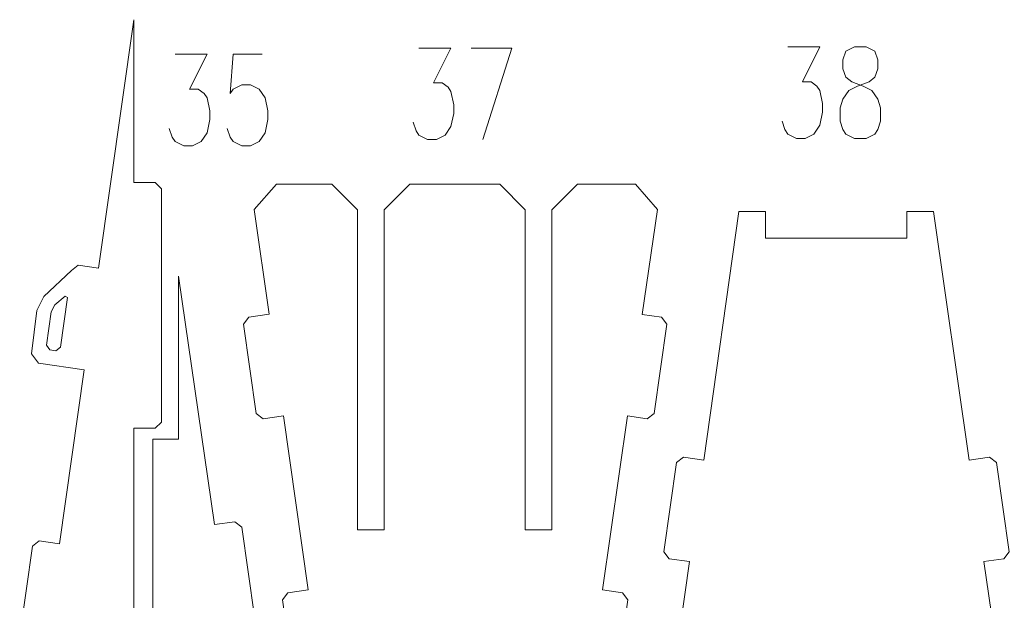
# Model space of a CAD drawing. Header units: inches. Extents: x -6.8 to 7, y -5.3 to 5.3.
# Tile 3 of 7: x -6.7 to -1.9, y 2.3 to 5.1. Entities that reach past the tile are written whole.
import ezdxf

# ---------------------------------------------------------------- set-up
doc = ezdxf.new("R2010")
doc.units = ezdxf.units.IN
doc.header["$MEASUREMENT"] = 0
doc.layers.add('Layer 1', color=7, linetype='Continuous')

msp = doc.modelspace()

# ---------------------------------------------------------------- linework, layer by layer
at = {"layer": 'Layer 1', "lineweight": 9}
for points, knots in [([(-6.054, 4.3524), (-6.054, 4.3524), (-6.1586, 4.3524), (-6.1586, 4.3524), (-6.1586, 4.3524), (-6.1586, 4.3524), (-6.1586, 5.1457), (-6.1586, 5.1457), (-6.1586, 5.1457), (-6.1586, 5.1457), (-6.3299, 3.9356), (-6.3299, 3.9356), (-6.3299, 3.9356), (-6.3299, 3.9356), (-6.4287, 3.9496), (-6.4287, 3.9496), (-6.4287, 3.9496), (-6.4287, 3.9496), (-6.4626, 3.9241), (-6.4626, 3.9241), (-6.4626, 3.9241), (-6.4626, 3.9241), (-6.5971, 3.7965), (-6.5971, 3.7965), (-6.5971, 3.7965), (-6.5971, 3.7965), (-6.6311, 3.7293), (-6.6311, 3.7293), (-6.6311, 3.7293), (-6.6311, 3.7293), (-6.6573, 3.5174), (-6.6573, 3.5174), (-6.6573, 3.5174), (-6.6573, 3.5174), (-6.6227, 3.4721), (-6.6227, 3.4721), (-6.6227, 3.4721), (-6.6227, 3.4721), (-6.3999, 3.4406), (-6.3999, 3.4406), (-6.3999, 3.4406), (-6.3999, 3.4406), (-6.5199, 2.5926), (-6.5199, 2.5926), (-6.5199, 2.5926), (-6.5199, 2.5926), (-6.6189, 2.6066), (-6.6189, 2.6066), (-6.6189, 2.6066), (-6.6189, 2.6066), (-6.6528, 2.5811), (-6.6528, 2.5811), (-6.6528, 2.5811), (-6.6528, 2.5811), (-6.7145, 2.1455), (-6.7145, 2.1455), (-6.7145, 2.1455), (-6.7145, 2.1455), (-6.689, 2.1115), (-6.689, 2.1115), (-6.689, 2.1115), (-6.689, 2.1115), (-6.59, 2.0975), (-6.59, 2.0975), (-6.59, 2.0975), (-6.59, 2.0975), (-6.6623, 1.5869), (-6.6623, 1.5869), (-6.6623, 1.5869), (-6.6623, 1.5869), (-6.5548, 1.4631), (-6.5548, 1.4631), (-6.5548, 1.4631), (-6.5548, 1.4631), (-6.4319, 1.4631), (-6.4319, 1.4631)], [0, 0, 0, 0, 0.05, 0.05, 0.05, 0.05, 0.1, 0.1, 0.1, 0.1, 0.15, 0.15, 0.15, 0.15, 0.2, 0.2, 0.2, 0.2, 0.25, 0.25, 0.25, 0.25, 0.3, 0.3, 0.3, 0.3, 0.35, 0.35, 0.35, 0.35, 0.4, 0.4, 0.4, 0.4, 0.45, 0.45, 0.45, 0.45, 0.5, 0.5, 0.5, 0.5, 0.55, 0.55, 0.55, 0.55, 0.6, 0.6, 0.6, 0.6, 0.65, 0.65, 0.65, 0.65, 0.7, 0.7, 0.7, 0.7, 0.75, 0.75, 0.75, 0.75, 0.8, 0.8, 0.8, 0.8, 0.85, 0.85, 0.85, 0.85, 0.9, 0.9, 0.9, 0.9, 1, 1, 1, 1]), ([(-6.3616, 1.4631), (-6.3616, 1.4631), (-6.2836, 1.4631), (-6.2836, 1.4631), (-6.2836, 1.4631), (-6.2836, 1.4631), (-6.1586, 1.5881), (-6.1586, 1.5881), (-6.1586, 1.5881), (-6.1586, 1.5881), (-6.1586, 3.1553), (-6.1586, 3.1553), (-6.1586, 3.1553), (-6.1586, 3.1553), (-6.054, 3.1553), (-6.054, 3.1553), (-6.054, 3.1553), (-6.054, 3.1553), (-6.024, 3.1853), (-6.024, 3.1853), (-6.024, 3.1853), (-6.024, 3.1853), (-6.024, 4.3224), (-6.024, 4.3224)], [0, 0, 0, 0, 0.142857, 0.142857, 0.142857, 0.142857, 0.285714, 0.285714, 0.285714, 0.285714, 0.428571, 0.428571, 0.428571, 0.428571, 0.571429, 0.571429, 0.571429, 0.571429, 0.714286, 0.714286, 0.714286, 0.714286, 1, 1, 1, 1]), ([(-4.6268, 0.7923), (-4.6268, 0.7923), (-4.9373, 0.7923), (-4.9373, 0.7923), (-4.9373, 0.7923), (-4.9373, 0.7923), (-4.9373, 0.6625), (-4.9373, 0.6625), (-4.9373, 0.6625), (-4.9373, 0.6625), (-5.0673, 0.6625), (-5.0673, 0.6625), (-5.0673, 0.6625), (-5.0673, 0.6625), (-5.2385, 1.8726), (-5.2385, 1.8726), (-5.2385, 1.8726), (-5.2385, 1.8726), (-5.3374, 1.8586), (-5.3374, 1.8586), (-5.3374, 1.8586), (-5.3374, 1.8586), (-5.3713, 1.8841), (-5.3713, 1.8841), (-5.3713, 1.8841), (-5.3713, 1.8841), (-5.433, 2.3198), (-5.433, 2.3198), (-5.433, 2.3198), (-5.433, 2.3198), (-5.4075, 2.3537), (-5.4075, 2.3537), (-5.4075, 2.3537), (-5.4075, 2.3537), (-5.3086, 2.3677), (-5.3086, 2.3677), (-5.3086, 2.3677), (-5.3086, 2.3677), (-5.4286, 3.2157), (-5.4286, 3.2157), (-5.4286, 3.2157), (-5.4286, 3.2157), (-5.5276, 3.2016), (-5.5276, 3.2016), (-5.5276, 3.2016), (-5.5276, 3.2016), (-5.5615, 3.2271), (-5.5615, 3.2271), (-5.5615, 3.2271), (-5.5615, 3.2271), (-5.6232, 3.6628), (-5.6232, 3.6628), (-5.6232, 3.6628), (-5.6232, 3.6628), (-5.5977, 3.6967), (-5.5977, 3.6967), (-5.5977, 3.6967), (-5.5977, 3.6967), (-5.4987, 3.7107), (-5.4987, 3.7107), (-5.4987, 3.7107), (-5.4987, 3.7107), (-5.5709, 4.2214), (-5.5709, 4.2214), (-5.5709, 4.2214), (-5.5709, 4.2214), (-5.4634, 4.3451), (-5.4634, 4.3451), (-5.4634, 4.3451), (-5.4634, 4.3451), (-5.3305, 4.3451), (-5.3305, 4.3451)], [0, 0, 0, 0, 0.052632, 0.052632, 0.052632, 0.052632, 0.105263, 0.105263, 0.105263, 0.105263, 0.157895, 0.157895, 0.157895, 0.157895, 0.210526, 0.210526, 0.210526, 0.210526, 0.263158, 0.263158, 0.263158, 0.263158, 0.315789, 0.315789, 0.315789, 0.315789, 0.368421, 0.368421, 0.368421, 0.368421, 0.421053, 0.421053, 0.421053, 0.421053, 0.473684, 0.473684, 0.473684, 0.473684, 0.526316, 0.526316, 0.526316, 0.526316, 0.578947, 0.578947, 0.578947, 0.578947, 0.631579, 0.631579, 0.631579, 0.631579, 0.684211, 0.684211, 0.684211, 0.684211, 0.736842, 0.736842, 0.736842, 0.736842, 0.789474, 0.789474, 0.789474, 0.789474, 0.842105, 0.842105, 0.842105, 0.842105, 0.894737, 0.894737, 0.894737, 0.894737, 1, 1, 1, 1]), ([(-5.3084, 4.3451), (-5.3084, 4.3451), (-5.1923, 4.3451), (-5.1923, 4.3451), (-5.1923, 4.3451), (-5.1923, 4.3451), (-5.0673, 4.2201), (-5.0673, 4.2201), (-5.0673, 4.2201), (-5.0673, 4.2201), (-5.0673, 2.66), (-5.0673, 2.66), (-5.0673, 2.66), (-5.0673, 2.66), (-4.9373, 2.66), (-4.9373, 2.66), (-4.9373, 2.66), (-4.9373, 2.66), (-4.9373, 4.2201), (-4.9373, 4.2201), (-4.9373, 4.2201), (-4.9373, 4.2201), (-4.8123, 4.3451), (-4.8123, 4.3451), (-4.8123, 4.3451), (-4.8123, 4.3451), (-4.6268, 4.3451), (-4.6268, 4.3451)], [0, 0, 0, 0, 0.125, 0.125, 0.125, 0.125, 0.25, 0.25, 0.25, 0.25, 0.375, 0.375, 0.375, 0.375, 0.5, 0.5, 0.5, 0.5, 0.625, 0.625, 0.625, 0.625, 0.75, 0.75, 0.75, 0.75, 1, 1, 1, 1]), ([(-4.5602, 4.3451), (-4.5602, 4.3451), (-4.3748, 4.3451), (-4.3748, 4.3451), (-4.3748, 4.3451), (-4.3748, 4.3451), (-4.2498, 4.2201), (-4.2498, 4.2201), (-4.2498, 4.2201), (-4.2498, 4.2201), (-4.2498, 2.66), (-4.2498, 2.66), (-4.2498, 2.66), (-4.2498, 2.66), (-4.1198, 2.66), (-4.1198, 2.66), (-4.1198, 2.66), (-4.1198, 2.66), (-4.1198, 4.2201), (-4.1198, 4.2201), (-4.1198, 4.2201), (-4.1198, 4.2201), (-3.9948, 4.3451), (-3.9948, 4.3451), (-3.9948, 4.3451), (-3.9948, 4.3451), (-3.8786, 4.3451), (-3.8786, 4.3451)], [0, 0, 0, 0, 0.125, 0.125, 0.125, 0.125, 0.25, 0.25, 0.25, 0.25, 0.375, 0.375, 0.375, 0.375, 0.5, 0.5, 0.5, 0.5, 0.625, 0.625, 0.625, 0.625, 0.75, 0.75, 0.75, 0.75, 1, 1, 1, 1]), ([(-3.8565, 4.3451), (-3.8565, 4.3451), (-3.7129, 4.3451), (-3.7129, 4.3451), (-3.7129, 4.3451), (-3.7129, 4.3451), (-3.6058, 4.2214), (-3.6058, 4.2214), (-3.6058, 4.2214), (-3.6058, 4.2214), (-3.6797, 3.71), (-3.6797, 3.71), (-3.6797, 3.71), (-3.6797, 3.71), (-3.5858, 3.6967), (-3.5858, 3.6967), (-3.5858, 3.6967), (-3.5858, 3.6967), (-3.5603, 3.6628), (-3.5603, 3.6628), (-3.5603, 3.6628), (-3.5603, 3.6628), (-3.622, 3.2271), (-3.622, 3.2271), (-3.622, 3.2271), (-3.622, 3.2271), (-3.6559, 3.2016), (-3.6559, 3.2016), (-3.6559, 3.2016), (-3.6559, 3.2016), (-3.7511, 3.2151), (-3.7511, 3.2151), (-3.7511, 3.2151), (-3.7511, 3.2151), (-3.8735, 2.3675), (-3.8735, 2.3675), (-3.8735, 2.3675), (-3.8735, 2.3675), (-3.776, 2.3537), (-3.776, 2.3537), (-3.776, 2.3537), (-3.776, 2.3537), (-3.7505, 2.3197), (-3.7505, 2.3197), (-3.7505, 2.3197), (-3.7505, 2.3197), (-3.8122, 1.8841), (-3.8122, 1.8841), (-3.8122, 1.8841), (-3.8122, 1.8841), (-3.8461, 1.8586), (-3.8461, 1.8586), (-3.8461, 1.8586), (-3.8461, 1.8586), (-3.945, 1.8726), (-3.945, 1.8726), (-3.945, 1.8726), (-3.945, 1.8726), (-4.1198, 0.6625), (-4.1198, 0.6625), (-4.1198, 0.6625), (-4.1198, 0.6625), (-4.2498, 0.6625), (-4.2498, 0.6625), (-4.2498, 0.6625), (-4.2498, 0.6625), (-4.2498, 0.7923), (-4.2498, 0.7923), (-4.2498, 0.7923), (-4.2498, 0.7923), (-4.5602, 0.7923), (-4.5602, 0.7923)], [0, 0, 0, 0, 0.052632, 0.052632, 0.052632, 0.052632, 0.105263, 0.105263, 0.105263, 0.105263, 0.157895, 0.157895, 0.157895, 0.157895, 0.210526, 0.210526, 0.210526, 0.210526, 0.263158, 0.263158, 0.263158, 0.263158, 0.315789, 0.315789, 0.315789, 0.315789, 0.368421, 0.368421, 0.368421, 0.368421, 0.421053, 0.421053, 0.421053, 0.421053, 0.473684, 0.473684, 0.473684, 0.473684, 0.526316, 0.526316, 0.526316, 0.526316, 0.578947, 0.578947, 0.578947, 0.578947, 0.631579, 0.631579, 0.631579, 0.631579, 0.684211, 0.684211, 0.684211, 0.684211, 0.736842, 0.736842, 0.736842, 0.736842, 0.789474, 0.789474, 0.789474, 0.789474, 0.842105, 0.842105, 0.842105, 0.842105, 0.894737, 0.894737, 0.894737, 0.894737, 1, 1, 1, 1]), ([(-2.8677, 4.0808), (-2.8677, 4.0808), (-3.0782, 4.0808), (-3.0782, 4.0808), (-3.0782, 4.0808), (-3.0782, 4.0808), (-3.0782, 4.2106), (-3.0782, 4.2106), (-3.0782, 4.2106), (-3.0782, 4.2106), (-3.2082, 4.2106), (-3.2082, 4.2106), (-3.2082, 4.2106), (-3.2082, 4.2106), (-3.3794, 3.0005), (-3.3794, 3.0005), (-3.3794, 3.0005), (-3.3794, 3.0005), (-3.4783, 3.0145), (-3.4783, 3.0145), (-3.4783, 3.0145), (-3.4783, 3.0145), (-3.5122, 2.989), (-3.5122, 2.989), (-3.5122, 2.989), (-3.5122, 2.989), (-3.5739, 2.5534), (-3.5739, 2.5534), (-3.5739, 2.5534), (-3.5739, 2.5534), (-3.5484, 2.5195), (-3.5484, 2.5195), (-3.5484, 2.5195), (-3.5484, 2.5195), (-3.4495, 2.5055), (-3.4495, 2.5055), (-3.4495, 2.5055), (-3.4495, 2.5055), (-3.5695, 1.6575), (-3.5695, 1.6575), (-3.5695, 1.6575), (-3.5695, 1.6575), (-3.6685, 1.6715), (-3.6685, 1.6715), (-3.6685, 1.6715), (-3.6685, 1.6715), (-3.7024, 1.646), (-3.7024, 1.646), (-3.7024, 1.646), (-3.7024, 1.646), (-3.7641, 1.2103), (-3.7641, 1.2103), (-3.7641, 1.2103), (-3.7641, 1.2103), (-3.7386, 1.1764), (-3.7386, 1.1764), (-3.7386, 1.1764), (-3.7386, 1.1764), (-3.6396, 1.1624), (-3.6396, 1.1624), (-3.6396, 1.1624), (-3.6396, 1.1624), (-3.764, 0.2834), (-3.764, 0.2834), (-3.764, 0.2834), (-3.764, 0.2834), (-3.894, 0.2834), (-3.894, 0.2834), (-3.894, 0.2834), (-3.894, 0.2834), (-3.894, -0.0814), (-3.894, -0.0814), (-3.894, -0.0814), (-3.894, -0.0814), (-4.124, -0.0814), (-4.124, -0.0814), (-4.124, -0.0814), (-4.124, -0.0814), (-4.154, -0.1114), (-4.154, -0.1114), (-4.154, -0.1114), (-4.154, -0.1114), (-4.154, -0.3814), (-4.154, -0.3814), (-4.154, -0.3814), (-4.154, -0.3814), (-4.124, -0.4114), (-4.124, -0.4114), (-4.124, -0.4114), (-4.124, -0.4114), (-3.4714, -0.4114), (-3.4714, -0.4114)], [0, 0, 0, 0, 0.041667, 0.041667, 0.041667, 0.041667, 0.083333, 0.083333, 0.083333, 0.083333, 0.125, 0.125, 0.125, 0.125, 0.166667, 0.166667, 0.166667, 0.166667, 0.208333, 0.208333, 0.208333, 0.208333, 0.25, 0.25, 0.25, 0.25, 0.291667, 0.291667, 0.291667, 0.291667, 0.333333, 0.333333, 0.333333, 0.333333, 0.375, 0.375, 0.375, 0.375, 0.416667, 0.416667, 0.416667, 0.416667, 0.458333, 0.458333, 0.458333, 0.458333, 0.5, 0.5, 0.5, 0.5, 0.541667, 0.541667, 0.541667, 0.541667, 0.583333, 0.583333, 0.583333, 0.583333, 0.625, 0.625, 0.625, 0.625, 0.666667, 0.666667, 0.666667, 0.666667, 0.708333, 0.708333, 0.708333, 0.708333, 0.75, 0.75, 0.75, 0.75, 0.791667, 0.791667, 0.791667, 0.791667, 0.833333, 0.833333, 0.833333, 0.833333, 0.875, 0.875, 0.875, 0.875, 0.916667, 0.916667, 0.916667, 0.916667, 1, 1, 1, 1]), ([(-1.9974, -0.4114), (-1.9974, -0.4114), (-1.3303, -0.4114), (-1.3303, -0.4114), (-1.3303, -0.4114), (-1.3303, -0.4114), (-1.3003, -0.3814), (-1.3003, -0.3814), (-1.3003, -0.3814), (-1.3003, -0.3814), (-1.3003, -0.1114), (-1.3003, -0.1114), (-1.3003, -0.1114), (-1.3003, -0.1114), (-1.3303, -0.0814), (-1.3303, -0.0814), (-1.3303, -0.0814), (-1.3303, -0.0814), (-1.5603, -0.0814), (-1.5603, -0.0814), (-1.5603, -0.0814), (-1.5603, -0.0814), (-1.5603, 0.2612), (-1.5603, 0.2612), (-1.5603, 0.2612), (-1.5603, 0.2612), (-1.6903, 0.2612), (-1.6903, 0.2612), (-1.6903, 0.2612), (-1.6903, 0.2612), (-1.8206, 1.1632), (-1.8206, 1.1632), (-1.8206, 1.1632), (-1.8206, 1.1632), (-1.7268, 1.1765), (-1.7268, 1.1765), (-1.7268, 1.1765), (-1.7268, 1.1765), (-1.7013, 1.2104), (-1.7013, 1.2104), (-1.7013, 1.2104), (-1.7013, 1.2104), (-1.763, 1.646), (-1.763, 1.646), (-1.763, 1.646), (-1.763, 1.646), (-1.7969, 1.6715), (-1.7969, 1.6715), (-1.7969, 1.6715), (-1.7969, 1.6715), (-1.892, 1.658), (-1.892, 1.658), (-1.892, 1.658), (-1.892, 1.658), (-2.0145, 2.5057), (-2.0145, 2.5057), (-2.0145, 2.5057), (-2.0145, 2.5057), (-1.9169, 2.5195), (-1.9169, 2.5195), (-1.9169, 2.5195), (-1.9169, 2.5195), (-1.8914, 2.5534), (-1.8914, 2.5534), (-1.8914, 2.5534), (-1.8914, 2.5534), (-1.9531, 2.989), (-1.9531, 2.989), (-1.9531, 2.989), (-1.9531, 2.989), (-1.987, 3.0145), (-1.987, 3.0145), (-1.987, 3.0145), (-1.987, 3.0145), (-2.0859, 3.0005), (-2.0859, 3.0005), (-2.0859, 3.0005), (-2.0859, 3.0005), (-2.2607, 4.2106), (-2.2607, 4.2106), (-2.2607, 4.2106), (-2.2607, 4.2106), (-2.3907, 4.2106), (-2.3907, 4.2106), (-2.3907, 4.2106), (-2.3907, 4.2106), (-2.3907, 4.0808), (-2.3907, 4.0808), (-2.3907, 4.0808), (-2.3907, 4.0808), (-2.6011, 4.0808), (-2.6011, 4.0808)], [0, 0, 0, 0, 0.041667, 0.041667, 0.041667, 0.041667, 0.083333, 0.083333, 0.083333, 0.083333, 0.125, 0.125, 0.125, 0.125, 0.166667, 0.166667, 0.166667, 0.166667, 0.208333, 0.208333, 0.208333, 0.208333, 0.25, 0.25, 0.25, 0.25, 0.291667, 0.291667, 0.291667, 0.291667, 0.333333, 0.333333, 0.333333, 0.333333, 0.375, 0.375, 0.375, 0.375, 0.416667, 0.416667, 0.416667, 0.416667, 0.458333, 0.458333, 0.458333, 0.458333, 0.5, 0.5, 0.5, 0.5, 0.541667, 0.541667, 0.541667, 0.541667, 0.583333, 0.583333, 0.583333, 0.583333, 0.625, 0.625, 0.625, 0.625, 0.666667, 0.666667, 0.666667, 0.666667, 0.708333, 0.708333, 0.708333, 0.708333, 0.75, 0.75, 0.75, 0.75, 0.791667, 0.791667, 0.791667, 0.791667, 0.833333, 0.833333, 0.833333, 0.833333, 0.875, 0.875, 0.875, 0.875, 0.916667, 0.916667, 0.916667, 0.916667, 1, 1, 1, 1]), ([(-5.6407, 0.2131), (-5.6407, 0.2131), (-5.5331, 0.2131), (-5.5331, 0.2131), (-5.5331, 0.2131), (-5.5331, 0.2131), (-5.426, 0.3368), (-5.426, 0.3368), (-5.426, 0.3368), (-5.426, 0.3368), (-5.4998, 0.8483), (-5.4998, 0.8483), (-5.4998, 0.8483), (-5.4998, 0.8483), (-5.406, 0.8616), (-5.406, 0.8616), (-5.406, 0.8616), (-5.406, 0.8616), (-5.3805, 0.8955), (-5.3805, 0.8955), (-5.3805, 0.8955), (-5.3805, 0.8955), (-5.4422, 1.3311), (-5.4422, 1.3311), (-5.4422, 1.3311), (-5.4422, 1.3311), (-5.4761, 1.3566), (-5.4761, 1.3566), (-5.4761, 1.3566), (-5.4761, 1.3566), (-5.5713, 1.3431), (-5.5713, 1.3431), (-5.5713, 1.3431), (-5.5713, 1.3431), (-5.6937, 2.1908), (-5.6937, 2.1908), (-5.6937, 2.1908), (-5.6937, 2.1908), (-5.5962, 2.2046), (-5.5962, 2.2046), (-5.5962, 2.2046), (-5.5962, 2.2046), (-5.5707, 2.2385), (-5.5707, 2.2385), (-5.5707, 2.2385), (-5.5707, 2.2385), (-5.6324, 2.6742), (-5.6324, 2.6742), (-5.6324, 2.6742), (-5.6324, 2.6742), (-5.6663, 2.6996), (-5.6663, 2.6996), (-5.6663, 2.6996), (-5.6663, 2.6996), (-5.7652, 2.6856), (-5.7652, 2.6856), (-5.7652, 2.6856), (-5.7652, 2.6856), (-5.9399, 3.8957), (-5.9399, 3.8957), (-5.9399, 3.8957), (-5.9399, 3.8957), (-5.9399, 3.1024), (-5.9399, 3.1024), (-5.9399, 3.1024), (-5.9399, 3.1024), (-5.9699, 3.1024), (-5.9699, 3.1024)], [0, 0, 0, 0, 0.055556, 0.055556, 0.055556, 0.055556, 0.111111, 0.111111, 0.111111, 0.111111, 0.166667, 0.166667, 0.166667, 0.166667, 0.222222, 0.222222, 0.222222, 0.222222, 0.277778, 0.277778, 0.277778, 0.277778, 0.333333, 0.333333, 0.333333, 0.333333, 0.388889, 0.388889, 0.388889, 0.388889, 0.444444, 0.444444, 0.444444, 0.444444, 0.5, 0.5, 0.5, 0.5, 0.555556, 0.555556, 0.555556, 0.555556, 0.611111, 0.611111, 0.611111, 0.611111, 0.666667, 0.666667, 0.666667, 0.666667, 0.722222, 0.722222, 0.722222, 0.722222, 0.777778, 0.777778, 0.777778, 0.777778, 0.833333, 0.833333, 0.833333, 0.833333, 0.888889, 0.888889, 0.888889, 0.888889, 1, 1, 1, 1]), ([(-6.5156, 3.5501), (-6.5156, 3.5501), (-6.5382, 3.5331), (-6.5382, 3.5331), (-6.5382, 3.5331), (-6.5382, 3.5331), (-6.5668, 3.5372), (-6.5668, 3.5372), (-6.5668, 3.5372), (-6.5668, 3.5372), (-6.5838, 3.5598), (-6.5838, 3.5598), (-6.5838, 3.5598), (-6.5838, 3.5598), (-6.5607, 3.7232), (-6.5607, 3.7232), (-6.5607, 3.7232), (-6.5607, 3.7232), (-6.5428, 3.7561), (-6.5428, 3.7561), (-6.5428, 3.7561), (-6.5428, 3.7561), (-6.4936, 3.7988), (-6.4936, 3.7988), (-6.4936, 3.7988), (-6.4936, 3.7988), (-6.4813, 3.7921), (-6.4813, 3.7921), (-6.4813, 3.7921), (-6.4813, 3.7921), (-6.5156, 3.5501), (-6.5156, 3.5501)], [0, 0, 0, 0, 0.111111, 0.111111, 0.111111, 0.111111, 0.222222, 0.222222, 0.222222, 0.222222, 0.333333, 0.333333, 0.333333, 0.333333, 0.444444, 0.444444, 0.444444, 0.444444, 0.555556, 0.555556, 0.555556, 0.555556, 0.666667, 0.666667, 0.666667, 0.666667, 0.777778, 0.777778, 0.777778, 0.777778, 1, 1, 1, 1]), ([(-6.0364, 3.1024), (-6.0364, 3.1024), (-6.0663, 3.1024), (-6.0663, 3.1024), (-6.0663, 3.1024), (-6.0663, 3.1024), (-6.0663, 1.9353), (-6.0663, 1.9353), (-6.0663, 1.9353), (-6.0663, 1.9353), (-6.0363, 1.9053), (-6.0363, 1.9053), (-6.0363, 1.9053), (-6.0363, 1.9053), (-5.9399, 1.9053), (-5.9399, 1.9053), (-5.9399, 1.9053), (-5.9399, 1.9053), (-5.9399, 0.3381), (-5.9399, 0.3381), (-5.9399, 0.3381), (-5.9399, 0.3381), (-5.8149, 0.2131), (-5.8149, 0.2131), (-5.8149, 0.2131), (-5.8149, 0.2131), (-5.7073, 0.2131), (-5.7073, 0.2131)], [0, 0, 0, 0, 0.125, 0.125, 0.125, 0.125, 0.25, 0.25, 0.25, 0.25, 0.375, 0.375, 0.375, 0.375, 0.5, 0.5, 0.5, 0.5, 0.625, 0.625, 0.625, 0.625, 0.75, 0.75, 0.75, 0.75, 1, 1, 1, 1])]:
    msp.add_open_spline(points, degree=3, knots=knots, dxfattribs=at)
at = {"layer": 'Layer 1', "color": 1, "lineweight": 9}
for points, knots in [([(-4.7683, 5.0077), (-4.7683, 5.0077), (-4.6126, 5.0077), (-4.6126, 5.0077), (-4.6126, 5.0077), (-4.6126, 5.0077), (-4.6974, 4.8375), (-4.6974, 4.8375), (-4.6974, 4.8375), (-4.6974, 4.8375), (-4.655, 4.8375), (-4.655, 4.8375), (-4.655, 4.8375), (-4.655, 4.8375), (-4.6266, 4.8165), (-4.6266, 4.8165), (-4.6266, 4.8165), (-4.6266, 4.8165), (-4.6126, 4.7955), (-4.6126, 4.7955), (-4.6126, 4.7955), (-4.6126, 4.7955), (-4.5986, 4.7318), (-4.5986, 4.7318), (-4.5986, 4.7318), (-4.5986, 4.7318), (-4.5986, 4.6891), (-4.5986, 4.6891), (-4.5986, 4.6891), (-4.5986, 4.6891), (-4.6126, 4.6253), (-4.6126, 4.6253), (-4.6126, 4.6253), (-4.6126, 4.6253), (-4.641, 4.5826), (-4.641, 4.5826), (-4.641, 4.5826), (-4.641, 4.5826), (-4.6834, 4.5616), (-4.6834, 4.5616), (-4.6834, 4.5616), (-4.6834, 4.5616), (-4.7258, 4.5616), (-4.7258, 4.5616), (-4.7258, 4.5616), (-4.7258, 4.5616), (-4.7683, 4.5826), (-4.7683, 4.5826), (-4.7683, 4.5826), (-4.7683, 4.5826), (-4.7823, 4.6043), (-4.7823, 4.6043), (-4.7823, 4.6043), (-4.7823, 4.6043), (-4.7962, 4.6464), (-4.7962, 4.6464)], [0, 0, 0, 0, 0.066667, 0.066667, 0.066667, 0.066667, 0.133333, 0.133333, 0.133333, 0.133333, 0.2, 0.2, 0.2, 0.2, 0.266667, 0.266667, 0.266667, 0.266667, 0.333333, 0.333333, 0.333333, 0.333333, 0.4, 0.4, 0.4, 0.4, 0.466667, 0.466667, 0.466667, 0.466667, 0.533333, 0.533333, 0.533333, 0.533333, 0.6, 0.6, 0.6, 0.6, 0.666667, 0.666667, 0.666667, 0.666667, 0.733333, 0.733333, 0.733333, 0.733333, 0.8, 0.8, 0.8, 0.8, 0.866667, 0.866667, 0.866667, 0.866667, 1, 1, 1, 1]), ([(-4.5138, 5.0077), (-4.5138, 5.0077), (-4.3157, 5.0077), (-4.3157, 5.0077), (-4.3157, 5.0077), (-4.3157, 5.0077), (-4.4569, 4.5616), (-4.4569, 4.5616)], [0, 0, 0, 0, 0.333333, 0.333333, 0.333333, 0.333333, 1, 1, 1, 1]), ([(-2.9702, 5.0135), (-2.9702, 5.0135), (-2.8146, 5.0135), (-2.8146, 5.0135), (-2.8146, 5.0135), (-2.8146, 5.0135), (-2.8994, 4.8434), (-2.8994, 4.8434), (-2.8994, 4.8434), (-2.8994, 4.8434), (-2.857, 4.8434), (-2.857, 4.8434), (-2.857, 4.8434), (-2.857, 4.8434), (-2.8286, 4.8224), (-2.8286, 4.8224), (-2.8286, 4.8224), (-2.8286, 4.8224), (-2.8146, 4.8013), (-2.8146, 4.8013), (-2.8146, 4.8013), (-2.8146, 4.8013), (-2.8006, 4.7376), (-2.8006, 4.7376), (-2.8006, 4.7376), (-2.8006, 4.7376), (-2.8006, 4.6949), (-2.8006, 4.6949), (-2.8006, 4.6949), (-2.8006, 4.6949), (-2.8146, 4.6312), (-2.8146, 4.6312), (-2.8146, 4.6312), (-2.8146, 4.6312), (-2.843, 4.5885), (-2.843, 4.5885), (-2.843, 4.5885), (-2.843, 4.5885), (-2.8854, 4.5675), (-2.8854, 4.5675), (-2.8854, 4.5675), (-2.8854, 4.5675), (-2.9278, 4.5675), (-2.9278, 4.5675), (-2.9278, 4.5675), (-2.9278, 4.5675), (-2.9702, 4.5885), (-2.9702, 4.5885), (-2.9702, 4.5885), (-2.9702, 4.5885), (-2.9842, 4.6102), (-2.9842, 4.6102), (-2.9842, 4.6102), (-2.9842, 4.6102), (-2.9982, 4.6522), (-2.9982, 4.6522)], [0, 0, 0, 0, 0.066667, 0.066667, 0.066667, 0.066667, 0.133333, 0.133333, 0.133333, 0.133333, 0.2, 0.2, 0.2, 0.2, 0.266667, 0.266667, 0.266667, 0.266667, 0.333333, 0.333333, 0.333333, 0.333333, 0.4, 0.4, 0.4, 0.4, 0.466667, 0.466667, 0.466667, 0.466667, 0.533333, 0.533333, 0.533333, 0.533333, 0.6, 0.6, 0.6, 0.6, 0.666667, 0.666667, 0.666667, 0.666667, 0.733333, 0.733333, 0.733333, 0.733333, 0.8, 0.8, 0.8, 0.8, 0.866667, 0.866667, 0.866667, 0.866667, 1, 1, 1, 1]), ([(-2.6449, 5.0135), (-2.6449, 5.0135), (-2.6873, 4.9925), (-2.6873, 4.9925), (-2.6873, 4.9925), (-2.6873, 4.9925), (-2.7013, 4.9498), (-2.7013, 4.9498), (-2.7013, 4.9498), (-2.7013, 4.9498), (-2.7013, 4.9071), (-2.7013, 4.9071), (-2.7013, 4.9071), (-2.7013, 4.9071), (-2.6873, 4.8651), (-2.6873, 4.8651), (-2.6873, 4.8651), (-2.6873, 4.8651), (-2.6589, 4.8434), (-2.6589, 4.8434), (-2.6589, 4.8434), (-2.6589, 4.8434), (-2.6025, 4.8224), (-2.6025, 4.8224), (-2.6025, 4.8224), (-2.6025, 4.8224), (-2.5601, 4.8013), (-2.5601, 4.8013), (-2.5601, 4.8013), (-2.5601, 4.8013), (-2.5317, 4.7586), (-2.5317, 4.7586), (-2.5317, 4.7586), (-2.5317, 4.7586), (-2.5177, 4.7159), (-2.5177, 4.7159), (-2.5177, 4.7159), (-2.5177, 4.7159), (-2.5177, 4.6522), (-2.5177, 4.6522), (-2.5177, 4.6522), (-2.5177, 4.6522), (-2.5317, 4.6102), (-2.5317, 4.6102), (-2.5317, 4.6102), (-2.5317, 4.6102), (-2.5461, 4.5885), (-2.5461, 4.5885), (-2.5461, 4.5885), (-2.5461, 4.5885), (-2.5885, 4.5675), (-2.5885, 4.5675), (-2.5885, 4.5675), (-2.5885, 4.5675), (-2.6449, 4.5675), (-2.6449, 4.5675), (-2.6449, 4.5675), (-2.6449, 4.5675), (-2.6873, 4.5885), (-2.6873, 4.5885), (-2.6873, 4.5885), (-2.6873, 4.5885), (-2.7013, 4.6102), (-2.7013, 4.6102), (-2.7013, 4.6102), (-2.7013, 4.6102), (-2.7158, 4.6522), (-2.7158, 4.6522), (-2.7158, 4.6522), (-2.7158, 4.6522), (-2.7158, 4.7159), (-2.7158, 4.7159), (-2.7158, 4.7159), (-2.7158, 4.7159), (-2.7013, 4.7586), (-2.7013, 4.7586), (-2.7013, 4.7586), (-2.7013, 4.7586), (-2.6733, 4.8013), (-2.6733, 4.8013), (-2.6733, 4.8013), (-2.6733, 4.8013), (-2.6309, 4.8224), (-2.6309, 4.8224), (-2.6309, 4.8224), (-2.6309, 4.8224), (-2.5741, 4.8434), (-2.5741, 4.8434), (-2.5741, 4.8434), (-2.5741, 4.8434), (-2.5461, 4.8651), (-2.5461, 4.8651), (-2.5461, 4.8651), (-2.5461, 4.8651), (-2.5317, 4.9071), (-2.5317, 4.9071), (-2.5317, 4.9071), (-2.5317, 4.9071), (-2.5317, 4.9498), (-2.5317, 4.9498), (-2.5317, 4.9498), (-2.5317, 4.9498), (-2.5461, 4.9925), (-2.5461, 4.9925), (-2.5461, 4.9925), (-2.5461, 4.9925), (-2.5885, 5.0135), (-2.5885, 5.0135), (-2.5885, 5.0135), (-2.5885, 5.0135), (-2.6449, 5.0135), (-2.6449, 5.0135)], [0, 0, 0, 0, 0.034483, 0.034483, 0.034483, 0.034483, 0.068966, 0.068966, 0.068966, 0.068966, 0.103448, 0.103448, 0.103448, 0.103448, 0.137931, 0.137931, 0.137931, 0.137931, 0.172414, 0.172414, 0.172414, 0.172414, 0.206897, 0.206897, 0.206897, 0.206897, 0.241379, 0.241379, 0.241379, 0.241379, 0.275862, 0.275862, 0.275862, 0.275862, 0.310345, 0.310345, 0.310345, 0.310345, 0.344828, 0.344828, 0.344828, 0.344828, 0.37931, 0.37931, 0.37931, 0.37931, 0.413793, 0.413793, 0.413793, 0.413793, 0.448276, 0.448276, 0.448276, 0.448276, 0.482759, 0.482759, 0.482759, 0.482759, 0.517241, 0.517241, 0.517241, 0.517241, 0.551724, 0.551724, 0.551724, 0.551724, 0.586207, 0.586207, 0.586207, 0.586207, 0.62069, 0.62069, 0.62069, 0.62069, 0.655172, 0.655172, 0.655172, 0.655172, 0.689655, 0.689655, 0.689655, 0.689655, 0.724138, 0.724138, 0.724138, 0.724138, 0.758621, 0.758621, 0.758621, 0.758621, 0.793103, 0.793103, 0.793103, 0.793103, 0.827586, 0.827586, 0.827586, 0.827586, 0.862069, 0.862069, 0.862069, 0.862069, 0.896552, 0.896552, 0.896552, 0.896552, 0.931034, 0.931034, 0.931034, 0.931034, 1, 1, 1, 1]), ([(-5.9571, 4.9774), (-5.9571, 4.9774), (-5.8014, 4.9774), (-5.8014, 4.9774), (-5.8014, 4.9774), (-5.8014, 4.9774), (-5.8863, 4.8073), (-5.8863, 4.8073), (-5.8863, 4.8073), (-5.8863, 4.8073), (-5.8438, 4.8073), (-5.8438, 4.8073), (-5.8438, 4.8073), (-5.8438, 4.8073), (-5.8154, 4.7862), (-5.8154, 4.7862), (-5.8154, 4.7862), (-5.8154, 4.7862), (-5.8014, 4.7652), (-5.8014, 4.7652), (-5.8014, 4.7652), (-5.8014, 4.7652), (-5.7874, 4.7015), (-5.7874, 4.7015), (-5.7874, 4.7015), (-5.7874, 4.7015), (-5.7874, 4.6588), (-5.7874, 4.6588), (-5.7874, 4.6588), (-5.7874, 4.6588), (-5.8014, 4.5951), (-5.8014, 4.5951), (-5.8014, 4.5951), (-5.8014, 4.5951), (-5.8298, 4.5524), (-5.8298, 4.5524), (-5.8298, 4.5524), (-5.8298, 4.5524), (-5.8723, 4.5313), (-5.8723, 4.5313), (-5.8723, 4.5313), (-5.8723, 4.5313), (-5.9147, 4.5313), (-5.9147, 4.5313), (-5.9147, 4.5313), (-5.9147, 4.5313), (-5.9571, 4.5524), (-5.9571, 4.5524), (-5.9571, 4.5524), (-5.9571, 4.5524), (-5.9711, 4.574), (-5.9711, 4.574), (-5.9711, 4.574), (-5.9711, 4.574), (-5.9851, 4.6161), (-5.9851, 4.6161)], [0, 0, 0, 0, 0.066667, 0.066667, 0.066667, 0.066667, 0.133333, 0.133333, 0.133333, 0.133333, 0.2, 0.2, 0.2, 0.2, 0.266667, 0.266667, 0.266667, 0.266667, 0.333333, 0.333333, 0.333333, 0.333333, 0.4, 0.4, 0.4, 0.4, 0.466667, 0.466667, 0.466667, 0.466667, 0.533333, 0.533333, 0.533333, 0.533333, 0.6, 0.6, 0.6, 0.6, 0.666667, 0.666667, 0.666667, 0.666667, 0.733333, 0.733333, 0.733333, 0.733333, 0.8, 0.8, 0.8, 0.8, 0.866667, 0.866667, 0.866667, 0.866667, 1, 1, 1, 1]), ([(-5.5329, 4.9774), (-5.5329, 4.9774), (-5.6742, 4.9774), (-5.6742, 4.9774), (-5.6742, 4.9774), (-5.6742, 4.9774), (-5.6882, 4.7862), (-5.6882, 4.7862), (-5.6882, 4.7862), (-5.6882, 4.7862), (-5.6742, 4.8073), (-5.6742, 4.8073), (-5.6742, 4.8073), (-5.6742, 4.8073), (-5.6318, 4.8289), (-5.6318, 4.8289), (-5.6318, 4.8289), (-5.6318, 4.8289), (-5.5894, 4.8289), (-5.5894, 4.8289), (-5.5894, 4.8289), (-5.5894, 4.8289), (-5.5469, 4.8073), (-5.5469, 4.8073), (-5.5469, 4.8073), (-5.5469, 4.8073), (-5.5185, 4.7652), (-5.5185, 4.7652), (-5.5185, 4.7652), (-5.5185, 4.7652), (-5.5045, 4.7015), (-5.5045, 4.7015), (-5.5045, 4.7015), (-5.5045, 4.7015), (-5.5045, 4.6588), (-5.5045, 4.6588), (-5.5045, 4.6588), (-5.5045, 4.6588), (-5.5185, 4.5951), (-5.5185, 4.5951), (-5.5185, 4.5951), (-5.5185, 4.5951), (-5.5469, 4.5524), (-5.5469, 4.5524), (-5.5469, 4.5524), (-5.5469, 4.5524), (-5.5894, 4.5313), (-5.5894, 4.5313), (-5.5894, 4.5313), (-5.5894, 4.5313), (-5.6318, 4.5313), (-5.6318, 4.5313), (-5.6318, 4.5313), (-5.6318, 4.5313), (-5.6742, 4.5524), (-5.6742, 4.5524), (-5.6742, 4.5524), (-5.6742, 4.5524), (-5.6882, 4.574), (-5.6882, 4.574), (-5.6882, 4.574), (-5.6882, 4.574), (-5.7026, 4.6161), (-5.7026, 4.6161)], [0, 0, 0, 0, 0.058824, 0.058824, 0.058824, 0.058824, 0.117647, 0.117647, 0.117647, 0.117647, 0.176471, 0.176471, 0.176471, 0.176471, 0.235294, 0.235294, 0.235294, 0.235294, 0.294118, 0.294118, 0.294118, 0.294118, 0.352941, 0.352941, 0.352941, 0.352941, 0.411765, 0.411765, 0.411765, 0.411765, 0.470588, 0.470588, 0.470588, 0.470588, 0.529412, 0.529412, 0.529412, 0.529412, 0.588235, 0.588235, 0.588235, 0.588235, 0.647059, 0.647059, 0.647059, 0.647059, 0.705882, 0.705882, 0.705882, 0.705882, 0.764706, 0.764706, 0.764706, 0.764706, 0.823529, 0.823529, 0.823529, 0.823529, 0.882353, 0.882353, 0.882353, 0.882353, 1, 1, 1, 1])]:
    msp.add_open_spline(points, degree=3, knots=knots, dxfattribs=at)
for points in [[(-6.024, 4.3224), (-6.024, 4.3224), (-6.054, 4.3524), (-6.054, 4.3524)], [(-5.3305, 4.3451), (-5.3305, 4.3451), (-5.3084, 4.3451), (-5.3084, 4.3451)], [(-4.6268, 4.3451), (-4.6268, 4.3451), (-4.6047, 4.3451), (-4.6047, 4.3451)], [(-4.5824, 4.3451), (-4.5824, 4.3451), (-4.5602, 4.3451), (-4.5602, 4.3451)], [(-3.8786, 4.3451), (-3.8786, 4.3451), (-3.8565, 4.3451), (-3.8565, 4.3451)], [(-2.8677, 4.0808), (-2.8677, 4.0808), (-2.8456, 4.0808), (-2.8456, 4.0808)], [(-2.6233, 4.0808), (-2.6233, 4.0808), (-2.6011, 4.0808), (-2.6011, 4.0808)], [(-6.0364, 3.1024), (-6.0364, 3.1024), (-6.0143, 3.1024), (-6.0143, 3.1024)], [(-5.992, 3.1024), (-5.992, 3.1024), (-5.9699, 3.1024), (-5.9699, 3.1024)]]:
    msp.add_open_spline(points, degree=3, dxfattribs=at)
at = {"layer": 'Layer 1', "lineweight": 9}
for points in [[(-4.6047, 4.3451), (-4.6047, 4.3451), (-4.5824, 4.3451), (-4.5824, 4.3451)], [(-2.6233, 4.0808), (-2.6233, 4.0808), (-2.8456, 4.0808), (-2.8456, 4.0808)], [(-5.992, 3.1024), (-5.992, 3.1024), (-6.0143, 3.1024), (-6.0143, 3.1024)]]:
    msp.add_open_spline(points, degree=3, dxfattribs=at)

doc.saveas('drawing.dxf')
